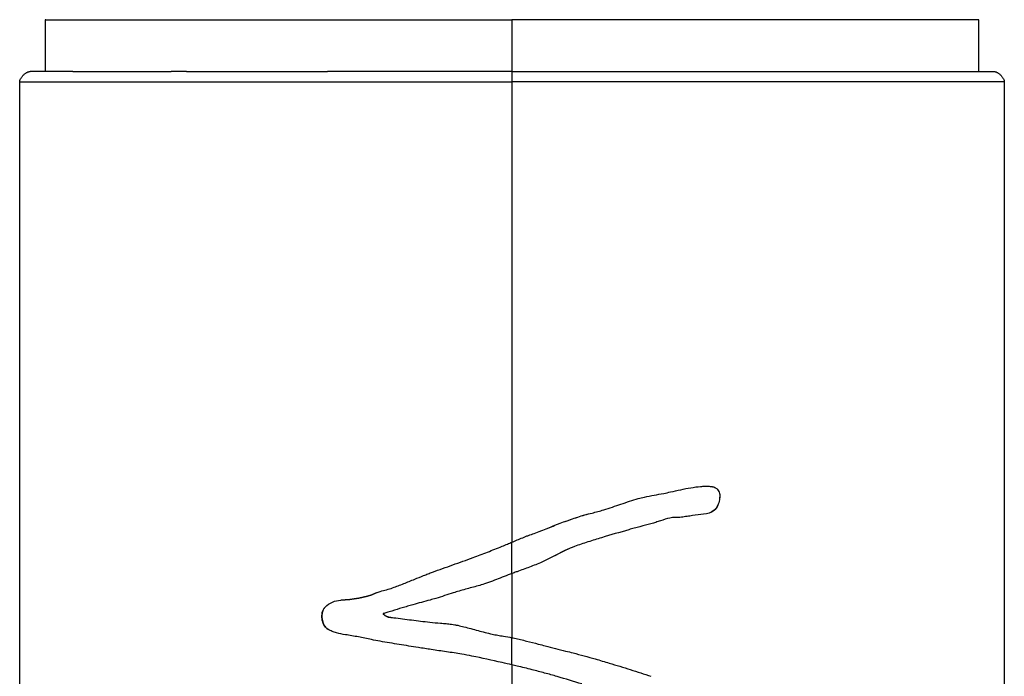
# Model space of a CAD drawing. Header units: millimetres. Extents: x 364 to 1163, y -230 to 1292.
# Tile 31 of 39: x 476.08 to 485.58, y 524.2 to 530.53. Entities that reach past the tile are written whole.
import ezdxf

# ---------------------------------------------------------------- set-up
doc = ezdxf.new("R2010")
doc.units = ezdxf.units.MM
doc.layers.add('Make2D$Visible$Curves', color=7, linetype='Continuous', true_color=0x000000)
doc.layers.add('Make2D$Visible$Tangents', color=7, linetype='Continuous', true_color=0x000000)

msp = doc.modelspace()

# ---------------------------------------------------------------- linework, layer by layer
at = {"layer": 'Make2D$Visible$Curves', "color": 18, "lineweight": -3, "true_color": 0x000000}
for points, weights in [([(476.3275, 530.5322), (476.3275, 530.5322), (480.8275, 530.5322)], [1, 0.707106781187, 1]), ([(485.3275, 530.5322), (485.3275, 530.5322), (480.8275, 530.5322)], [1, 0.707106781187, 1]), ([(476.0775, 529.9322), (476.0775, 530.0322), (476.1775, 530.0322)], [1, 0.428571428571, 1]), ([(485.4775, 530.0322), (485.5775, 530.0322), (485.5775, 529.9322)], [1, 0.428571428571, 1])]:
    msp.add_rational_spline(points, weights, degree=2, dxfattribs=at)
for points, degree in [([(476.3275, 530.0322), (476.3275, 530.5322)], 1), ([(485.3275, 530.5322), (485.3275, 530.0322)], 1), ([(476.1845, 530.0322), (476.1798, 530.0322), (476.1775, 530.0322), (476.1775, 530.0322)], 3), ([(476.5315, 530.0322), (476.3313, 530.0322), (476.2135, 530.0322), (476.1845, 530.0322)], 3), ([(476.591, 530.0322), (476.5704, 530.0322), (476.5506, 530.0322), (476.5315, 530.0322)], 3), ([(476.591, 530.0322), (476.8215, 530.0322), (477.1443, 530.0322), (477.5395, 530.0322)], 3), ([(477.6868, 530.0322), (477.6366, 530.0322), (477.5875, 530.0322), (477.5395, 530.0322)], 3), ([(477.6868, 530.0322), (478.0856, 530.0322), (478.5485, 530.0322), (479.048, 530.0322)], 3), ([(479.8199, 530.0322), (479.5551, 530.0322), (479.2974, 530.0322), (479.048, 530.0322)], 3), ([(479.9204, 530.0322), (479.8868, 530.0322), (479.8533, 530.0322), (479.8199, 530.0322)], 3), ([(480.8275, 530.0322), (480.523, 530.0322), (480.2206, 530.0322), (479.9204, 530.0322)], 3), ([(480.8275, 530.0322), (481.4362, 530.0322), (482.0446, 530.0322), (482.607, 530.0322)], 3), ([(482.607, 530.0322), (482.6698, 530.0322), (482.732, 530.0322), (482.7936, 530.0322)], 3), ([(482.7936, 530.0322), (483.2835, 530.0322), (483.7332, 530.0322), (484.1155, 530.0322)], 3), ([(484.1155, 530.0322), (484.1636, 530.0322), (484.2106, 530.0322), (484.2565, 530.0322)], 3), ([(484.2565, 530.0322), (484.6215, 530.0322), (484.9166, 530.0322), (485.1235, 530.0322)], 3), ([(485.1235, 530.0322), (485.143, 530.0322), (485.1616, 530.0322), (485.1795, 530.0322)], 3), ([(485.1795, 530.0322), (485.3463, 530.0322), (485.4448, 530.0322), (485.4706, 530.0322)], 3), ([(485.4706, 530.0322), (485.4752, 530.0322), (485.4775, 530.0322), (485.4775, 530.0322)], 3), ([(476.0775, 504.488), (476.0775, 529.9322)], 1), ([(485.5775, 529.9322), (485.5775, 504.488)], 1), ([(482.8317, 525.9454), (482.8325, 525.9309), (482.831, 525.9162), (482.8285, 525.902)], 3), ([(482.8285, 525.902), (482.8215, 525.8627), (482.8077, 525.8234), (482.7788, 525.7989)], 3), ([(481.0562, 525.5817), (481.2363, 525.6519), (481.4139, 525.7282), (481.5998, 525.7729)], 3), ([(482.7766, 525.7971), (482.7479, 525.774), (482.7117, 525.7668), (482.6761, 525.7633)], 3), ([(481.4293, 525.45), (481.345, 525.4196), (481.267, 525.3748), (481.1868, 525.3339)], 3), ([(480.867, 525.2049), (480.8538, 525.1999), (480.8406, 525.1949), (480.8275, 525.1898)], 3), ([(479.5176, 525.0022), (479.4093, 524.9518), (479.2904, 524.941), (479.1754, 524.9329)], 3), ([(479.1754, 524.9329), (479.2905, 524.941), (479.4095, 524.9519), (479.5176, 525.0022)], 3), ([(479.6598, 524.7658), (479.6598, 524.7658), (479.6598, 524.7658), (479.6598, 524.7658)], 3), ([(480.8275, 524.5707), (480.836, 524.569), (480.8446, 524.5673), (480.8531, 524.5655)], 3)]:
    msp.add_open_spline(points, degree=degree, dxfattribs=at)
for points, knots in [([(482.291, 525.9626), (482.313, 525.9671), (482.335, 525.9719), (482.3569, 525.9768), (482.3897, 525.984), (482.4224, 525.9915), (482.455, 525.9984), (482.4877, 526.0054), (482.5203, 526.0119), (482.553, 526.0173)], [-0.2835739, -0.2835739, -0.2835739, -0.2835739, -0.2127247, -0.2127247, -0.2127247, -0.1064172, -0.1064172, -0.1064172, 0, 0, 0, 0]), ([(482.553, 526.0173), (482.5841, 526.0224), (482.6152, 526.027), (482.6463, 526.0297), (482.662, 526.031), (482.6777, 526.0319), (482.6934, 526.0321), (482.7091, 526.0324), (482.7249, 526.0319), (482.7405, 526.0306)], [-0.2039628, -0.2039628, -0.2039628, -0.2039628, -0.102549, -0.102549, -0.102549, -0.0514243, -0.0514243, -0.0514243, 0, 0, 0, 0]), ([(482.7405, 526.0306), (482.7553, 526.0294), (482.7702, 526.0265), (482.7839, 526.0204), (482.7918, 526.0169), (482.7993, 526.0123), (482.8059, 526.0063), (482.8124, 526.0004), (482.8181, 525.9929), (482.8221, 525.9847), (482.8258, 525.9774), (482.8283, 525.9694), (482.8298, 525.9613), (482.8323, 525.948), (482.8323, 525.9341), (482.8311, 525.9207), (482.8305, 525.9144), (482.8296, 525.9081), (482.8285, 525.902)], [0, 0, 0, 0, 0.0490256, 0.0490256, 0.0490256, 0.0771546, 0.0771546, 0.0771546, 0.1056199, 0.1056199, 0.1056199, 0.1306737, 0.1306737, 0.1306737, 0.1716481, 0.1716481, 0.1716481, 0.190586, 0.190586, 0.190586, 0.190586]), ([(482.7405, 526.0306), (482.7462, 526.0301), (482.7519, 526.0294), (482.7576, 526.0284), (482.7651, 526.0269), (482.7726, 526.0249), (482.7798, 526.0221)], [-0.19135391, -0.19135391, -0.19135391, -0.19135391, -0.17236039, -0.17236039, -0.17236039, -0.1468475, -0.1468475, -0.1468475, -0.1468475]), ([(482.0449, 525.9122), (482.0651, 525.918), (482.0855, 525.923), (482.106, 525.9275), (482.1368, 525.9343), (482.1678, 525.9399), (482.1987, 525.9454), (482.2296, 525.9509), (482.2604, 525.9562), (482.291, 525.9626)], [0, 0, 0, 0, 0.0652033, 0.0652033, 0.0652033, 0.1633813, 0.1633813, 0.1633813, 0.2616098, 0.2616098, 0.2616098, 0.2616098]), ([(482.8077, 526.0046), (482.8086, 526.0037), (482.8096, 526.0027), (482.8105, 526.0017), (482.816, 525.9957), (482.8206, 525.9885), (482.824, 525.9807)], [-0.11103585, -0.11103585, -0.11103585, -0.11103585, -0.10670462, -0.10670462, -0.10670462, -0.08064596, -0.08064596, -0.08064596, -0.08064596]), ([(481.5998, 525.7729), (481.6378, 525.782), (481.6753, 525.7926), (481.7126, 525.804), (481.7686, 525.8212), (481.8239, 525.8402), (481.8791, 525.8589), (481.9343, 525.8776), (481.9894, 525.896), (482.0449, 525.9122)], [-0.4763996, -0.4763996, -0.4763996, -0.4763996, -0.3576471, -0.3576471, -0.3576471, -0.1789259, -0.1789259, -0.1789259, 0, 0, 0, 0]), ([(482.8285, 525.902), (482.8215, 525.863), (482.808, 525.8239), (482.7504, 525.7746), (482.7128, 525.7669), (482.6761, 525.7633)], [0, 0, 0, 0, 0.1217477, 0.1217477, 0.2434953, 0.2434953, 0.2434953, 0.2434953]), ([(481.0562, 525.5817), (481.1012, 525.5992), (481.1459, 525.6171), (481.1907, 525.6348), (481.2354, 525.6525), (481.2801, 525.67), (481.3251, 525.6867), (481.3703, 525.7035), (481.4157, 525.7194), (481.4614, 525.734), (481.5072, 525.7486), (481.5533, 525.7617), (481.5998, 525.7729)], [0, 0, 0, 0, 0.1447943, 0.1447943, 0.1447943, 0.2894606, 0.2894606, 0.2894606, 0.4347963, 0.4347963, 0.4347963, 0.5802261, 0.5802261, 0.5802261, 0.5802261]), ([(482.4624, 525.7327), (482.4436, 525.7304), (482.4246, 525.7306), (482.4057, 525.7303), (482.3962, 525.7302), (482.3868, 525.7299), (482.3774, 525.7292), (482.3679, 525.7284), (482.3583, 525.7271), (482.349, 525.7248)], [0, 0, 0, 0, 0.0603948, 0.0603948, 0.0603948, 0.0904041, 0.0904041, 0.0904041, 0.1207017, 0.1207017, 0.1207017, 0.1207017]), ([(482.6761, 525.7633), (482.6407, 525.7598), (482.6052, 525.7544), (482.5697, 525.7488), (482.5519, 525.746), (482.5341, 525.7431), (482.5162, 525.7404), (482.4983, 525.7376), (482.4804, 525.735), (482.4624, 525.7327)], [-0.2318108, -0.2318108, -0.2318108, -0.2318108, -0.1159569, -0.1159569, -0.1159569, -0.0579865, -0.0579865, -0.0579865, 0, 0, 0, 0]), ([(482.1684, 525.6695), (482.1331, 525.6594), (482.0973, 525.6505), (482.0615, 525.6414), (482.0436, 525.6369), (482.0257, 525.6323), (482.0078, 525.6276), (481.9898, 525.6228), (481.9719, 525.6179), (481.9541, 525.6126)], [-0.2291738, -0.2291738, -0.2291738, -0.2291738, -0.1146088, -0.1146088, -0.1146088, -0.057319, -0.057319, -0.057319, 0, 0, 0, 0]), ([(482.349, 525.7248), (482.3187, 525.7176), (482.2887, 525.7081), (482.2588, 525.6982), (482.2438, 525.6933), (482.2289, 525.6883), (482.2138, 525.6834), (482.1988, 525.6785), (482.1837, 525.6738), (482.1684, 525.6695)], [0, 0, 0, 0, 0.0986609, 0.0986609, 0.0986609, 0.1480401, 0.1480401, 0.1480401, 0.1974373, 0.1974373, 0.1974373, 0.1974373]), ([(480.8275, 525.492), (480.8309, 525.4935), (480.8343, 525.4949), (480.8376, 525.4963), (480.873, 525.5114), (480.9083, 525.5265), (480.9439, 525.541)], [-0.1262433, -0.1262433, -0.1262433, -0.1262433, -0.1152386, -0.1152386, -0.1152386, 0, 0, 0, 0]), ([(480.9439, 525.541), (480.9531, 525.5447), (480.9625, 525.5483), (480.9719, 525.5517), (480.9812, 525.5551), (480.9907, 525.5584), (481.0001, 525.5616), (481.0189, 525.5681), (481.0377, 525.5745), (481.0562, 525.5817)], [-0.1196571, -0.1196571, -0.1196571, -0.1196571, -0.089659, -0.089659, -0.089659, -0.0596699, -0.0596699, -0.0596699, 0, 0, 0, 0]), ([(481.9541, 525.6126), (481.8674, 525.5867), (481.7799, 525.5617), (481.6923, 525.5354), (481.6484, 525.5223), (481.6045, 525.5088), (481.5606, 525.4946), (481.5167, 525.4805), (481.4729, 525.4657), (481.4293, 525.45)], [-0.5583305, -0.5583305, -0.5583305, -0.5583305, -0.2796317, -0.2796317, -0.2796317, -0.1399159, -0.1399159, -0.1399159, 0, 0, 0, 0]), ([(480.4518, 525.3436), (480.4985, 525.3609), (480.5451, 525.3786), (480.5916, 525.3968), (480.6149, 525.4058), (480.6382, 525.415), (480.6614, 525.4242), (480.6846, 525.4334), (480.7079, 525.4427), (480.7311, 525.452)], [-0.2999397, -0.2999397, -0.2999397, -0.2999397, -0.1500415, -0.1500415, -0.1500415, -0.0750289, -0.0750289, -0.0750289, 0, 0, 0, 0]), ([(480.7311, 525.452), (480.7489, 525.4591), (480.7667, 525.4664), (480.7845, 525.4739), (480.7988, 525.4799), (480.8132, 525.4859), (480.8275, 525.492)], [0, 0, 0, 0, 0.0577188, 0.0577188, 0.0577188, 0.1044297, 0.1044297, 0.1044297, 0.1044297]), ([(481.4293, 525.45), (481.4017, 525.4401), (481.3747, 525.4285), (481.3481, 525.4161), (481.3215, 525.4036), (481.2953, 525.3903), (481.2692, 525.3768), (481.2185, 525.3505), (481.1682, 525.3232), (481.1161, 525.2997)], [-0.3490714, -0.3490714, -0.3490714, -0.3490714, -0.2604055, -0.2604055, -0.2604055, -0.1718711, -0.1718711, -0.1718711, 0, 0, 0, 0]), ([(480.0606, 525.2028), (480.1253, 525.2265), (480.1905, 525.2496), (480.2557, 525.2729), (480.2883, 525.2845), (480.321, 525.2962), (480.3537, 525.3079), (480.3864, 525.3197), (480.4191, 525.3316), (480.4518, 525.3436)], [-0.4185264, -0.4185264, -0.4185264, -0.4185264, -0.209417, -0.209417, -0.209417, -0.1047303, -0.1047303, -0.1047303, 0, 0, 0, 0]), ([(481.1161, 525.2997), (481.0965, 525.2909), (481.0766, 525.2826), (481.0566, 525.2747), (481.0366, 525.2667), (481.0165, 525.2591), (480.9963, 525.2516), (480.9562, 525.2368), (480.9159, 525.2225), (480.8759, 525.2073)], [-0.2575976, -0.2575976, -0.2575976, -0.2575976, -0.1929567, -0.1929567, -0.1929567, -0.1283342, -0.1283342, -0.1283342, 0, 0, 0, 0]), ([(479.8893, 525.1353), (479.9178, 525.1465), (479.9462, 525.1581), (479.9747, 525.1695), (479.9889, 525.1752), (480.0032, 525.1809), (480.0175, 525.1865), (480.0318, 525.1921), (480.0462, 525.1975), (480.0606, 525.2028)], [-0.1867836, -0.1867836, -0.1867836, -0.1867836, -0.0934054, -0.0934054, -0.0934054, -0.0467083, -0.0467083, -0.0467083, 0, 0, 0, 0]), ([(480.8275, 525.1898), (480.8152, 525.1851), (480.803, 525.1804), (480.7907, 525.1756), (480.7653, 525.1658), (480.74, 525.1559), (480.7145, 525.1461), (480.6638, 525.1266), (480.6129, 525.1076), (480.5616, 525.0901)], [-0.2841985, -0.2841985, -0.2841985, -0.2841985, -0.2447526, -0.2447526, -0.2447526, -0.1630626, -0.1630626, -0.1630626, 0, 0, 0, 0]), ([(480.8759, 525.2073), (480.8751, 525.2071), (480.8744, 525.2069), (480.8736, 525.2067), (480.8728, 525.2065), (480.872, 525.2063), (480.8712, 525.2061), (480.8698, 525.2058), (480.8684, 525.2054), (480.867, 525.2049)], [0, 0, 0, 0, 0.002403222, 0.002403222, 0.002403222, 0.004802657, 0.004802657, 0.004802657, 0.009249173, 0.009249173, 0.009249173, 0.009249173]), ([(479.676, 525.0517), (479.7118, 525.0645), (479.7473, 525.0784), (479.7827, 525.0925), (479.8005, 525.0996), (479.8182, 525.1068), (479.836, 525.1139), (479.8537, 525.1211), (479.8715, 525.1283), (479.8893, 525.1353)], [-0.2341635, -0.2341635, -0.2341635, -0.2341635, -0.1171318, -0.1171318, -0.1171318, -0.0585692, -0.0585692, -0.0585692, 0, 0, 0, 0]), ([(480.5616, 525.0901), (480.5414, 525.0833), (480.5212, 525.0771), (480.5008, 525.0712), (480.4804, 525.0653), (480.4599, 525.0597), (480.4395, 525.0543), (480.3986, 525.0433), (480.3576, 525.0328), (480.3171, 525.0208)], [-0.2550235, -0.2550235, -0.2550235, -0.2550235, -0.1912305, -0.1912305, -0.1912305, -0.1274604, -0.1274604, -0.1274604, 0, 0, 0, 0]), ([(479.5176, 525.0022), (479.5301, 525.0081), (479.5431, 525.0129), (479.5563, 525.0172), (479.576, 525.0236), (479.5961, 525.0287), (479.6162, 525.0339), (479.6363, 525.0392), (479.6564, 525.0446), (479.676, 525.0517)], [0, 0, 0, 0, 0.0429412, 0.0429412, 0.0429412, 0.1072696, 0.1072696, 0.1072696, 0.1716017, 0.1716017, 0.1716017, 0.1716017]), ([(480.3171, 525.0208), (480.2982, 525.0151), (480.2795, 525.0093), (480.2608, 525.0033), (480.2328, 524.9944), (480.2049, 524.9852), (480.1769, 524.9762), (480.149, 524.9671), (480.121, 524.9582), (480.0929, 524.9499)], [-0.2369955, -0.2369955, -0.2369955, -0.2369955, -0.1777708, -0.1777708, -0.1777708, -0.0889013, -0.0889013, -0.0889013, 0, 0, 0, 0]), ([(479.0251, 524.8655), (479.0456, 524.8856), (479.0687, 524.903), (479.1196, 524.9254), (479.1474, 524.9309), (479.1754, 524.9329)], [0, 0, 0, 0, 0.0898262, 0.0898262, 0.1796524, 0.1796524, 0.1796524, 0.1796524]), ([(479.8711, 524.8884), (479.854, 524.8836), (479.8369, 524.8786), (479.8199, 524.8736), (479.8028, 524.8686), (479.7859, 524.8635), (479.7689, 524.8584), (479.735, 524.8482), (479.7011, 524.8379), (479.6673, 524.8278)], [-0.2176199, -0.2176199, -0.2176199, -0.2176199, -0.163233, -0.163233, -0.163233, -0.1088467, -0.1088467, -0.1088467, 0, 0, 0, 0]), ([(480.0929, 524.9499), (480.0744, 524.9444), (480.0559, 524.9392), (480.0374, 524.934), (480.0096, 524.9263), (479.9818, 524.9189), (479.9541, 524.9114), (479.9263, 524.9039), (479.8986, 524.8964), (479.8711, 524.8884)], [-0.2337003, -0.2337003, -0.2337003, -0.2337003, -0.1753027, -0.1753027, -0.1753027, -0.0876643, -0.0876643, -0.0876643, 0, 0, 0, 0]), ([(479.0516, 524.6522), (479.0183, 524.6723), (479.0001, 524.7124), (478.9894, 524.7931), (478.9969, 524.8377), (479.0251, 524.8655)], [0, 0, 0, 0, 0.1269659, 0.1269659, 0.2539318, 0.2539318, 0.2539318, 0.2539318]), ([(479.0251, 524.8655), (479.0176, 524.8581), (479.0113, 524.8491), (479.0065, 524.8393), (479.0007, 524.8274), (478.9969, 524.8142), (478.995, 524.8009), (478.9927, 524.7854), (478.9926, 524.7695), (478.9946, 524.754)], [0, 0, 0, 0, 0.0333703, 0.0333703, 0.0333703, 0.074248, 0.074248, 0.074248, 0.1215103, 0.1215103, 0.1215103, 0.1215103]), ([(479.6673, 524.8278), (479.6592, 524.8253), (479.6511, 524.8229), (479.6429, 524.8204), (479.6348, 524.8179), (479.6267, 524.8155), (479.6186, 524.813), (479.6073, 524.8096), (479.596, 524.8061), (479.5847, 524.8027)], [0, 0, 0, 0, 0.02623984, 0.02623984, 0.02623984, 0.05247962, 0.05247962, 0.05247962, 0.08900222, 0.08900222, 0.08900222, 0.08900222]), ([(479.5847, 524.8027), (479.5909, 524.7946), (479.5982, 524.7873), (479.6066, 524.7817), (479.6149, 524.7761), (479.6245, 524.7721), (479.6342, 524.7697), (479.6426, 524.7676), (479.6513, 524.7666), (479.6599, 524.7658), (479.6686, 524.765), (479.6773, 524.7645), (479.686, 524.7634)], [0, 0, 0, 0, 0.0311539, 0.0311539, 0.0311539, 0.06246, 0.06246, 0.06246, 0.0893016, 0.0893016, 0.0893016, 0.116283, 0.116283, 0.116283, 0.116283]), ([(479.6598, 524.7658), (479.6467, 524.767), (479.6335, 524.7689), (479.6213, 524.7739), (479.6124, 524.7775), (479.6039, 524.7829), (479.5967, 524.7895), (479.5923, 524.7935), (479.5883, 524.798), (479.5847, 524.8027)], [0.02719912, 0.02719912, 0.02719912, 0.02719912, 0.06814406, 0.06814406, 0.06814406, 0.09835874, 0.09835874, 0.09835874, 0.11659871, 0.11659871, 0.11659871, 0.11659871]), ([(478.9948, 524.7523), (478.995, 524.7509), (478.9952, 524.7495), (478.9954, 524.7481), (478.9982, 524.7306), (479.0035, 524.7132), (479.0115, 524.6977), (479.0174, 524.686), (479.0249, 524.6752), (479.0339, 524.6662), (479.0392, 524.6608), (479.0452, 524.656), (479.0516, 524.6522)], [0.1232349, 0.1232349, 0.1232349, 0.1232349, 0.1274601, 0.1274601, 0.1274601, 0.1813981, 0.1813981, 0.1813981, 0.2215693, 0.2215693, 0.2215693, 0.245464, 0.245464, 0.245464, 0.245464]), ([(479.686, 524.7634), (479.7434, 524.756), (479.8011, 524.7487), (479.859, 524.7416), (479.888, 524.738), (479.9171, 524.7345), (479.9462, 524.731), (479.9754, 524.7276), (480.0046, 524.7242), (480.0338, 524.7209)], [-0.3579836, -0.3579836, -0.3579836, -0.3579836, -0.1791146, -0.1791146, -0.1791146, -0.0895737, -0.0895737, -0.0895737, 0, 0, 0, 0]), ([(480.0338, 524.7209), (480.0687, 524.7169), (480.1038, 524.714), (480.1389, 524.711), (480.1565, 524.7095), (480.1741, 524.708), (480.1916, 524.7063), (480.2092, 524.7046), (480.2268, 524.7028), (480.2444, 524.7006)], [-0.2137752, -0.2137752, -0.2137752, -0.2137752, -0.1069077, -0.1069077, -0.1069077, -0.0534665, -0.0534665, -0.0534665, 0, 0, 0, 0]), ([(480.2444, 524.7006), (480.2545, 524.6993), (480.2647, 524.6977), (480.2747, 524.6959), (480.2848, 524.6941), (480.2949, 524.6921), (480.3049, 524.6899), (480.3247, 524.6855), (480.3445, 524.6805), (480.3642, 524.6754)], [-0.1232663, -0.1232663, -0.1232663, -0.1232663, -0.0923036, -0.0923036, -0.0923036, -0.0613508, -0.0613508, -0.0613508, 0, 0, 0, 0]), ([(479.2201, 524.5995), (479.1912, 524.6035), (479.1624, 524.6087), (479.1344, 524.6167), (479.1201, 524.6209), (479.1059, 524.6257), (479.0922, 524.6316), (479.0782, 524.6374), (479.0646, 524.6443), (479.0516, 524.6522)], [0, 0, 0, 0, 0.0931211, 0.0931211, 0.0931211, 0.1408101, 0.1408101, 0.1408101, 0.1892248, 0.1892248, 0.1892248, 0.1892248]), ([(479.5554, 524.5357), (479.5271, 524.5406), (479.499, 524.546), (479.4709, 524.5517), (479.4289, 524.5602), (479.3871, 524.5693), (479.3454, 524.5776), (479.3036, 524.586), (479.2618, 524.5936), (479.2201, 524.5995)], [0, 0, 0, 0, 0.0893648, 0.0893648, 0.0893648, 0.2234928, 0.2234928, 0.2234928, 0.3578108, 0.3578108, 0.3578108, 0.3578108]), ([(480.3642, 524.6754), (480.4094, 524.664), (480.4544, 524.6518), (480.4995, 524.6397), (480.5221, 524.6337), (480.5447, 524.6277), (480.5674, 524.622), (480.59, 524.6162), (480.6128, 524.6106), (480.6356, 524.6054)], [-0.2809524, -0.2809524, -0.2809524, -0.2809524, -0.1405268, -0.1405268, -0.1405268, -0.0702803, -0.0702803, -0.0702803, 0, 0, 0, 0]), ([(480.6356, 524.6054), (480.6536, 524.6013), (480.6718, 524.5977), (480.69, 524.5944), (480.7082, 524.5911), (480.7265, 524.5881), (480.7448, 524.5851), (480.7724, 524.5805), (480.8, 524.576), (480.8275, 524.5707)], [-0.195135, -0.195135, -0.195135, -0.195135, -0.1395445, -0.1395445, -0.1395445, -0.0839752, -0.0839752, -0.0839752, 0, 0, 0, 0]), ([(480.0481, 524.4562), (480.0067, 524.4627), (479.9653, 524.4692), (479.924, 524.4757), (479.8621, 524.4854), (479.8003, 524.4952), (479.7389, 524.5051), (479.6774, 524.515), (479.6162, 524.5252), (479.5554, 524.5357)], [0, 0, 0, 0, 0.1275549, 0.1275549, 0.1275549, 0.3191845, 0.3191845, 0.3191845, 0.5111177, 0.5111177, 0.5111177, 0.5111177]), ([(480.8531, 524.5655), (480.8723, 524.5613), (480.8914, 524.557), (480.9105, 524.5524), (480.9296, 524.5478), (480.9486, 524.5431), (480.9676, 524.5383), (481.0056, 524.5287), (481.0434, 524.5188), (481.0813, 524.5093)], [-0.2351598, -0.2351598, -0.2351598, -0.2351598, -0.1762819, -0.1762819, -0.1762819, -0.1174082, -0.1174082, -0.1174082, 0, 0, 0, 0]), ([(481.0813, 524.5093), (481.1033, 524.5037), (481.1253, 524.4981), (481.1473, 524.4926), (481.1802, 524.4842), (481.2132, 524.4759), (481.2461, 524.4675), (481.2791, 524.4591), (481.3119, 524.4507), (481.3448, 524.4421)], [0, 0, 0, 0, 0.0681632, 0.0681632, 0.0681632, 0.17045, 0.17045, 0.17045, 0.2727797, 0.2727797, 0.2727797, 0.2727797]), ([(480.4406, 524.3937), (480.4081, 524.4004), (480.3754, 524.4063), (480.3427, 524.4118), (480.2936, 524.42), (480.2444, 524.4272), (480.1952, 524.4343), (480.146, 524.4414), (480.0969, 524.4484), (480.0481, 524.4562)], [-0.4006207, -0.4006207, -0.4006207, -0.4006207, -0.3006551, -0.3006551, -0.3006551, -0.1504032, -0.1504032, -0.1504032, 0, 0, 0, 0]), ([(481.3448, 524.4421), (481.3687, 524.4359), (481.3927, 524.4298), (481.4166, 524.4237), (481.4525, 524.4145), (481.4884, 524.4053), (481.5241, 524.3957), (481.5598, 524.3862), (481.5954, 524.3763), (481.6307, 524.3657)], [-0.2987595, -0.2987595, -0.2987595, -0.2987595, -0.2241174, -0.2241174, -0.2241174, -0.112103, -0.112103, -0.112103, 0, 0, 0, 0]), ([(480.8275, 524.3088), (480.7955, 524.3164), (480.7634, 524.3238), (480.7313, 524.3311), (480.6346, 524.3531), (480.5376, 524.374), (480.4406, 524.3937)], [-0.3965685, -0.3965685, -0.3965685, -0.3965685, -0.2978419, -0.2978419, -0.2978419, 0, 0, 0, 0]), ([(481.0211, 524.2616), (480.973, 524.2737), (480.9248, 524.2856), (480.8765, 524.2972), (480.8601, 524.3011), (480.8438, 524.305), (480.8275, 524.3088)], [0, 0, 0, 0, 0.1490504, 0.1490504, 0.1490504, 0.19937, 0.19937, 0.19937, 0.19937]), ([(481.6307, 524.3657), (481.6761, 524.3521), (481.7214, 524.3386), (481.7665, 524.3251), (481.8343, 524.3047), (481.9018, 524.2842), (481.9688, 524.2632), (482.0359, 524.2421), (482.1025, 524.2206), (482.1684, 524.1982)], [-0.5772275, -0.5772275, -0.5772275, -0.5772275, -0.4332156, -0.4332156, -0.4332156, -0.2168157, -0.2168157, -0.2168157, 0, 0, 0, 0]), ([(481.5017, 524.1245), (481.4226, 524.1487), (481.3431, 524.1727), (481.2631, 524.1958), (481.2231, 524.2074), (481.1829, 524.2187), (481.1426, 524.2297), (481.1022, 524.2407), (481.0617, 524.2514), (481.0211, 524.2616)], [-0.5019975, -0.5019975, -0.5019975, -0.5019975, -0.251347, -0.251347, -0.251347, -0.1257286, -0.1257286, -0.1257286, 0, 0, 0, 0])]:
    msp.add_open_spline(points, degree=3, knots=knots, dxfattribs=at)
at = {"layer": 'Make2D$Visible$Tangents', "color": 18, "lineweight": -3, "true_color": 0x000000}
for points in [[(480.8275, 530.5322), (480.8275, 530.0322)], [(480.8275, 529.9322), (480.8275, 525.492)], [(480.8275, 525.1898), (480.8275, 525.492)], [(480.8275, 525.1898), (480.8275, 524.5707)], [(480.8275, 524.3088), (480.8275, 524.5707)], [(480.8275, 524.3088), (480.8275, 516.2816)]]:
    msp.add_open_spline(points, degree=1, dxfattribs=at)
msp.add_rational_spline([(480.8275, 530.0322), (480.8275, 530.0322), (480.8275, 529.9322)], [1, 0.428571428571, 1], degree=2, dxfattribs=at)
for points in [[(476.0775, 529.9322), (476.0775, 529.9322), (476.2011, 529.9322), (476.677, 529.9322), (477.0291, 529.9322), (477.9084, 529.9322), (478.4353, 529.9322), (479.5842, 529.9322), (480.2057, 529.9322), (480.8275, 529.9322)], [(485.5775, 529.9322), (485.5775, 529.9322), (485.4539, 529.9322), (484.978, 529.9322), (484.6259, 529.9322), (483.7466, 529.9322), (483.2197, 529.9322), (482.0708, 529.9322), (481.4493, 529.9322), (480.8275, 529.9322)]]:
    msp.add_open_spline(points, degree=3, knots=[7.50901, 7.50901, 7.50901, 7.50901, 9.386262, 9.386262, 11.263515, 11.263515, 13.140767, 13.140767, 15.01802, 15.01802, 15.01802, 15.01802], dxfattribs=at)

doc.saveas('drawing.dxf')
